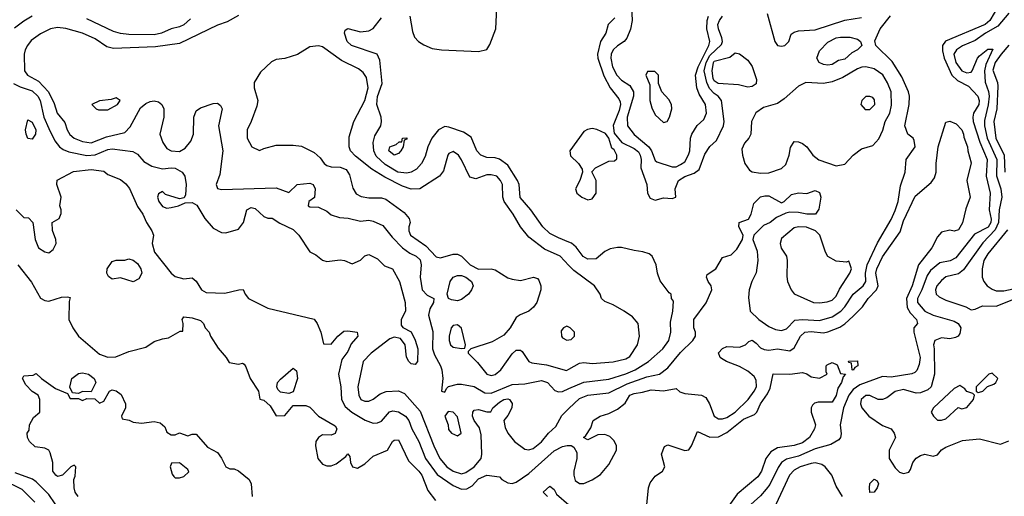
# Model space of a CAD drawing. Header units: inches. Extents: x 2348341 to 2479810, y 460419 to 613669.
# Tile 15 of 256: x 2387391 to 2392068, y 471530 to 473793. Entities that reach past the tile are written whole.
import ezdxf

# ---------------------------------------------------------------- set-up
doc = ezdxf.new("R2010")
doc.units = ezdxf.units.IN
doc.header["$MEASUREMENT"] = 0
doc.layers.add('C3487', color=7, linetype='Continuous')
doc.layers.add('C3497', color=7, linetype='Continuous')

msp = doc.modelspace()

# ---------------------------------------------------------------- linework, layer by layer
at = {"layer": 'C3487', "color": 2}
for points, elevation in [([(2389244.9, 473810), (2389256.8, 473736.8), (2389266, 473710), (2389284.7, 473690), (2389310, 473674), (2389350, 473656.3), (2389394, 473650), (2389570, 473642.8), (2389610, 473652), (2389624.7, 473675.3), (2389652.3, 473750), (2389657.2, 473850)], 98), ([(2387450.8, 473810), (2387410, 473786), (2387367.1, 473752.9)], 94), ([(2388430, 473812.7), (2388377.1, 473782.9), (2388330, 473766.6), (2388150, 473680.7), (2388035.6, 473664.4), (2387837.2, 473657.2), (2387805.1, 473665.1), (2387750, 473702.9), (2387690, 473729.6), (2387610, 473751.5), (2387570, 473756.2), (2387538, 473750), (2387490, 473726), (2387446.1, 473693.9), (2387428.6, 473671.4), (2387416.3, 473650), (2387413, 473630), (2387413.4, 473550), (2387427.3, 473530), (2387480.8, 473500.8), (2387528.5, 473450), (2387555.1, 473395.1), (2387568.8, 473348.8), (2387605.1, 473305.1), (2387616.4, 473270), (2387628.9, 473248.9), (2387650, 473230.5), (2387690, 473214.9), (2387730, 473208.7), (2387803.3, 473236.7), (2387890, 473257.3), (2387916.1, 473283.9), (2387964.9, 473375.1), (2387990, 473395.5), (2388010, 473405.5), (2388030, 473407.7), (2388050, 473404), (2388066.8, 473390), (2388075.5, 473370), (2388075.5, 473330), (2388057.3, 473250), (2388070.6, 473210.6), (2388090, 473181), (2388110.7, 473170.7), (2388150, 473167.7), (2388177.2, 473182.8), (2388203.9, 473216.1), (2388216.2, 473250), (2388217.6, 473330), (2388230, 473360.7), (2388250, 473375.5), (2388310, 473395.5), (2388330, 473396.3), (2388345.2, 473385.2), (2388352.7, 473370), (2388334.8, 473290), (2388355.5, 473170), (2388341.1, 473058.9), (2388324.7, 473010), (2388331.3, 472991.3), (2388350, 472987.3), (2388610, 472994.8), (2388670, 472972), (2388709.3, 473010.7), (2388770, 473017.3), (2388784.7, 473010), (2388794, 472990), (2388790.7, 472949.3), (2388764.7, 472930), (2388762, 472910), (2388770, 472904.7), (2388810, 472902.8), (2388850, 472884), (2388870, 472867.3), (2388910, 472853.4), (2388950.6, 472850.6), (2389010, 472837.3), (2389050, 472840.7), (2389070, 472837.3), (2389116.4, 472816.4), (2389160.5, 472760.5), (2389210.2, 472710.2), (2389244.8, 472684.8), (2389274, 472670), (2389292.7, 472652.7), (2389298.4, 472630), (2389292.7, 472570), (2389303, 472510), (2389325.8, 472485.8), (2389358, 472470), (2389356, 472450), (2389339.9, 472420.1), (2389333, 472390), (2389353.4, 472313.4), (2389352, 472230), (2389361.2, 472201.2), (2389390.6, 472150), (2389396.3, 472130), (2389401, 472090), (2389394, 472030), (2389410, 472024.7), (2389418, 472042), (2389428.7, 472051.3), (2389470, 472062.8), (2389490, 472062.8), (2389550, 472050.8), (2389601.3, 472021.3), (2389630, 472020.4), (2389730, 472060.5), (2389790, 472064.9), (2389870, 472080.5), (2389898.8, 472070), (2389932.4, 472032.4), (2389950, 472025.5), (2389970, 472028.4), (2390000, 472041.5)], 98), ([(2388202.3, 473797.7), (2388170, 473769.5), (2388150, 473759.5), (2388110, 473749.6), (2388064.7, 473730), (2388030, 473722), (2387910, 473723), (2387870, 473727.6), (2387836.6, 473736.6), (2387710, 473797.4)], 94), ([(2390000, 472737.4), (2389950, 472756.9), (2389910, 472778.4), (2389876.2, 472810), (2389818.4, 472890), (2389768.3, 472948.3), (2389762.9, 473010), (2389755.6, 473030), (2389710, 473102), (2389670, 473131.6), (2389650, 473138), (2389610, 473138.9), (2389580.9, 473150), (2389562.4, 473170), (2389535.2, 473235.2), (2389499.7, 473259.7), (2389430, 473283.6), (2389410, 473285.6), (2389380.5, 473270), (2389348.5, 473230), (2389330.4, 473190), (2389316.5, 473143.5), (2389299.5, 473110), (2389276.4, 473083.6), (2389250, 473069.7), (2389230, 473065.1), (2389187, 473070), (2389126.3, 473106.3), (2389085.1, 473145.1), (2389073.3, 473170), (2389069.7, 473210.3), (2389077.7, 473242.3), (2389106, 473290), (2389109.5, 473310), (2389107.3, 473330), (2389087.4, 473390), (2389091, 473429), (2389113.3, 473490), (2389101.5, 473601.5), (2389088.7, 473630), (2388966.6, 473670), (2388947.3, 473690), (2388934, 473730), (2388936.4, 473743.6), (2388950, 473751), (2389010, 473736.3), (2389050, 473740.7), (2389070, 473751), (2389110, 473802.8)], 98), ([(2390000, 472626.5), (2389959, 472670), (2389883.7, 472703.7), (2389810, 472761.2), (2389769.3, 472810), (2389735.1, 472870), (2389691.6, 472930), (2389686, 472950), (2389683.7, 473010), (2389675.1, 473030), (2389657.2, 473050), (2389630, 473057), (2389610, 473056), (2389558, 473038), (2389530, 473046), (2389490, 473128), (2389475.3, 473150), (2389450, 473168), (2389430, 473158), (2389424.7, 473150), (2389404.7, 473075.3), (2389384.7, 473050), (2389292, 472990), (2389250, 472989.3), (2389210, 473002.7), (2389124.9, 473044.9), (2389063.8, 473083.8), (2388986, 473146), (2388962, 473170), (2388955.3, 473190), (2388956.4, 473236.4), (2388979, 473310), (2389031.1, 473408.9), (2389045.6, 473470), (2389038.3, 473518.3), (2389022, 473542), (2389000.1, 473560.1), (2388918.9, 473598.9), (2388830, 473664), (2388810, 473669.2), (2388770, 473664), (2388710, 473628.7), (2388650.8, 473609.2), (2388610, 473604), (2388587.5, 473592.5), (2388535.3, 473544.7), (2388505.4, 473494.6), (2388504.7, 473470), (2388522, 473410), (2388516.9, 473383.1), (2388490.8, 473309.2), (2388471.3, 473270), (2388472, 473230), (2388494, 473190), (2388530, 473172), (2388550, 473182), (2388610, 473198), (2388690, 473198), (2388730, 473192), (2388790, 473162), (2388818, 473138), (2388838, 473110), (2388850, 473101), (2388870, 473094.8), (2388913.7, 473093.7), (2388941.4, 473081.4), (2388957.3, 473057.3), (2388974, 472994), (2388990, 472966.8), (2389013.2, 472953.2), (2389050, 472947.7), (2389110, 472947.3), (2389130, 472940.7), (2389217.1, 472877.1), (2389241, 472850), (2389246, 472830), (2389238.8, 472810), (2389238.8, 472790), (2389247.3, 472770), (2389319.6, 472719.6), (2389370, 472667.7), (2389390, 472663), (2389450, 472680.5), (2389470, 472680.5), (2389490, 472670.7), (2389530.7, 472630), (2389570, 472608.5), (2389630, 472610.4), (2389650, 472606), (2389710, 472567.3), (2389730, 472560.7), (2389770, 472554.8), (2389831.3, 472571.3), (2389850, 472564.7), (2389856.3, 472556.3), (2389866.8, 472530), (2389866.8, 472510), (2389846.8, 472450), (2389832.4, 472427.6), (2389810, 472409.2), (2389768.1, 472391.9), (2389750, 472379), (2389720.7, 472330), (2389690, 472296), (2389635.8, 472264.2), (2389534, 472230), (2389522, 472218), (2389522, 472210), (2389565.7, 472165.7), (2389610, 472110.7), (2389630, 472103.8), (2389650, 472108), (2389676, 472130), (2389730, 472206.8), (2389750, 472224), (2389770, 472224), (2389778.4, 472218.4), (2389810, 472171), (2389823.8, 472163.8), (2389894.2, 472154.2), (2389987.9, 472127.9), (2390000, 472134.5)], 102), ([(2387362, 473490), (2387393.8, 473473.8), (2387450, 473454.9), (2387477, 473430), (2387488.5, 473410), (2387506, 473330), (2387530, 473277.3), (2387558.7, 473218.7), (2387580.5, 473190), (2387596.9, 473176.9), (2387625.2, 473165.3), (2387710, 473148.8), (2387750, 473151.7), (2387810, 473177), (2387830, 473180.3), (2387927.9, 473167.9), (2387950, 473154), (2387980.3, 473120.3), (2388018.2, 473098.2), (2388070, 473084.9), (2388110, 473090.3), (2388130, 473088.4), (2388162.8, 473070), (2388176, 473050), (2388181, 473010), (2388178, 472962), (2388172.7, 472947.3), (2388150, 472942), (2388084, 472964), (2388070, 472978), (2388050, 472966), (2388046, 472950), (2388051.3, 472930), (2388070, 472906), (2388090, 472898.8), (2388110, 472901), (2388146, 472910), (2388176.4, 472923.6), (2388210, 472926), (2388232.8, 472912.8), (2388270.5, 472850), (2388310, 472804), (2388350, 472782.8), (2388370, 472781), (2388430, 472798), (2388454, 472830), (2388469.4, 472890.6), (2388490, 472901), (2388510, 472896), (2388550, 472858), (2388570, 472851), (2388590.7, 472850.7), (2388627.1, 472827.1), (2388690, 472797.3), (2388717.3, 472770), (2388770, 472691.3), (2388797.1, 472677.1), (2388830, 472650.7), (2388850, 472644.9), (2388913.2, 472653.2), (2388934, 472650), (2388970, 472634), (2389010, 472652), (2389030, 472672), (2389050, 472678), (2389090, 472658), (2389124, 472624), (2389162, 472610), (2389194.8, 472550), (2389222, 472450), (2389224, 472410), (2389202.8, 472370), (2389202.8, 472342.8), (2389211.1, 472331.1), (2389250, 472311.3), (2389270, 472272), (2389282.8, 472230), (2389281, 472170), (2389270, 472155.3), (2389250, 472159), (2389239, 472170), (2389229.1, 472190.9), (2389222, 472250), (2389199.3, 472279.3), (2389170, 472285.2), (2389150, 472278), (2389060.7, 472210), (2389022.8, 472170), (2388998, 472050), (2389002, 472010), (2389011.3, 471990), (2389030, 471982), (2389050, 471982), (2389070, 471990.8), (2389103, 472017), (2389131.5, 472028.5), (2389190, 472030.5), (2389219, 472019), (2389294.1, 471934.1), (2389358, 471770), (2389386.7, 471710), (2389420.5, 471670), (2389450.8, 471650), (2389490, 471637.6), (2389510, 471643.1), (2389550, 471670.4), (2389582.4, 471710), (2389586.3, 471730), (2389582.7, 471822.7), (2389574.9, 471854.9), (2389550, 471889.4), (2389542, 471910), (2389542.9, 471930), (2389550, 471939.1), (2389570, 471942.4), (2389610, 471930.7), (2389629.1, 471930.9), (2389639.3, 471950), (2389670, 471977), (2389690, 471990.3), (2389710, 471993.1), (2389717.3, 471990), (2389730.3, 471970.3), (2389728.5, 471950), (2389710, 471913.2), (2389690.7, 471890), (2389697.5, 471857.5), (2389710.4, 471830.4), (2389742, 471790), (2389790, 471754), (2389810, 471750.7), (2389830, 471757.3), (2389870, 471788.2), (2389902.9, 471830), (2389938.3, 471861.7), (2389965.6, 471914.4), (2390000, 471946.8)], 94), ([(2387374, 472890), (2387410, 472854), (2387432.7, 472852.7), (2387454, 472830), (2387464.7, 472750), (2387481, 472710), (2387510, 472691), (2387530, 472686), (2387550, 472702), (2387564, 472730), (2387562, 472750), (2387547.3, 472792.7), (2387546, 472830), (2387578, 472850), (2387587.3, 472872.7), (2387588, 472890), (2387582, 472910), (2387588, 472950), (2387568, 473010), (2387568.7, 473031.3), (2387647.3, 473072.7), (2387730, 473081.6), (2387790, 473074), (2387810, 473058), (2387870, 473034.8), (2387894.6, 473014.6), (2387912.4, 472992.4), (2387950, 472906.8), (2387975.5, 472870), (2387993.4, 472830), (2388018.8, 472790), (2388026.8, 472770), (2388020.5, 472730), (2388030.6, 472690), (2388110.3, 472590.4), (2388130, 472573.4), (2388170, 472563), (2388210, 472566.8), (2388230, 472551.3), (2388254.8, 472510), (2388277.5, 472497.5), (2388366, 472494), (2388431.3, 472511.3), (2388452, 472512), (2388462, 472490), (2388478, 472470), (2388570, 472424), (2388790.6, 472370.6), (2388804.7, 472350), (2388821, 472310), (2388834, 472254), (2388870, 472252), (2388902, 472290), (2388930, 472314), (2388950, 472316.3), (2388994, 472310), (2388998, 472290), (2388966, 472254), (2388950, 472217.2), (2388920.6, 472179.4), (2388905.5, 472110), (2388916.3, 472050), (2388919.3, 471990), (2388936.5, 471956.5), (2388969, 471929), (2389032.5, 471892.5), (2389070, 471878), (2389090, 471879.1), (2389110, 471887.7), (2389148.1, 471931.9), (2389163.3, 471936.7), (2389190, 471930.5), (2389224, 471910), (2389239.3, 471890), (2389253.7, 471850), (2389287, 471790), (2389318.7, 471710), (2389373.5, 471633.5), (2389450, 471582), (2389490, 471563.8), (2389515.1, 471564.9), (2389539.7, 471580.3), (2389570, 471612.7), (2389610, 471630.5), (2389670, 471622), (2389682, 471610), (2389710, 471594.8), (2389730, 471590.8), (2389750, 471597.3), (2389810, 471639.1), (2389930, 471745.5), (2389970, 471767.3), (2389991, 471771), (2390000, 471771.1)], 90), ([(2387382, 472630), (2387447.3, 472547.3), (2387490, 472471), (2387510, 472460.7), (2387530, 472457.3), (2387590, 472476), (2387618, 472478), (2387630, 472474), (2387625.4, 472454.6), (2387624.9, 472370), (2387643, 472330), (2387670.7, 472290), (2387770, 472205.5), (2387810, 472190.4), (2387847.6, 472192.4), (2387910, 472217.3), (2387990, 472238), (2388030, 472264.7), (2388070, 472278), (2388098, 472282), (2388154, 472314), (2388166, 472314), (2388168, 472350), (2388162, 472370), (2388170, 472382), (2388210, 472378), (2388250, 472364.7), (2388264.7, 472350), (2388272, 472330), (2388291.3, 472310), (2388298, 472290), (2388334, 472234), (2388372, 472190), (2388385.4, 472165.4), (2388430, 472158), (2388450, 472162), (2388456.9, 472156.9), (2388465.4, 472145.4), (2388486, 472090), (2388526, 472030), (2388532, 471992), (2388550, 471986.8), (2388580.5, 471960.5), (2388610, 471912), (2388650, 471914), (2388690, 471962), (2388750, 471962), (2388770, 471954), (2388811.1, 471911.1), (2388890, 471864.7), (2388897.3, 471850), (2388890, 471828.7), (2388870, 471821.2), (2388830, 471822), (2388810.9, 471809.1), (2388798, 471790), (2388796, 471770), (2388807.7, 471710), (2388830, 471682.8), (2388850, 471674.8), (2388870, 471674.8), (2388895.1, 471684.9), (2388940.4, 471719.6), (2388950, 471732), (2388959.6, 471719.6), (2388962, 471690), (2388972, 471670), (2388995.5, 471664.5), (2389030, 471684.7), (2389070, 471721), (2389138, 471750), (2389162, 471790), (2389170, 471796), (2389190, 471798), (2389238, 471698), (2389287.7, 471650), (2389301.6, 471630), (2389330, 471558), (2389366, 471510)], 86), ([(2390000, 472333), (2389990, 472338), (2389974, 472330), (2389963.6, 472316.4), (2389964.7, 472290), (2389970, 472282), (2389990, 472272), (2390000, 472273)], 106), ([(2387669.5, 471529.5), (2387655.3, 471550), (2387649, 471570), (2387648, 471610), (2387654.6, 471625.4), (2387658, 471670), (2387650, 471678), (2387634, 471670), (2387594, 471630), (2387570, 471624), (2387562, 471630), (2387549, 471650), (2387548.7, 471690), (2387536.4, 471736.4), (2387528.7, 471748.7), (2387510, 471758), (2387464.7, 471764.7), (2387438, 471790), (2387428, 471810), (2387426, 471830), (2387436.4, 471843.6), (2387438, 471870), (2387456.4, 471903.6), (2387486, 471930), (2387486, 471990), (2387478, 472010), (2387450, 472028), (2387420.2, 472060.2), (2387404, 472090), (2387410, 472102), (2387455.3, 472104.7), (2387470, 472114), (2387494, 472090), (2387561.4, 472041.4), (2387618, 472018), (2387630, 471994), (2387670, 471994), (2387690, 471984.7), (2387710, 471994), (2387747.3, 471992.7), (2387770, 471972), (2387790, 471982), (2387818, 472030), (2387830, 472036), (2387850, 472031.3), (2387873.7, 472013.7), (2387894, 471970), (2387894, 471950), (2387874, 471910), (2387878, 471898), (2387911.6, 471891.6), (2387930, 471882), (2387970, 471878), (2388030, 471886), (2388058.8, 471878.8), (2388079.8, 471859.8), (2388090, 471834), (2388110, 471822), (2388130, 471822), (2388150, 471832), (2388190, 471818), (2388210, 471824.7), (2388230, 471824.7), (2388283.5, 471763.5), (2388330, 471738), (2388350, 471711.3), (2388370.7, 471670.7), (2388390, 471661), (2388410, 471660.7), (2388430, 471650.7), (2388481, 471610), (2388490.7, 471590), (2388494.8, 471530)], 82), ([(2387462.8, 471502.8), (2387402.4, 471562.4), (2387310, 471607.8)], 90), ([(2387589.6, 471450), (2387530, 471539.3), (2387470, 471599.3), (2387451.5, 471611.5), (2387370, 471641.3)], 86), ([(2389898, 471530), (2389878, 471550), (2389910, 471578), (2389930, 471562), (2389941.1, 471541.1), (2390000, 471489.8)], 86)]:
    msp.add_lwpolyline(points, dxfattribs=dict(at, elevation=elevation))
for points, elevation in [([(2387850, 473422), (2387826, 473414), (2387770, 473408), (2387734, 473390), (2387754, 473370), (2387765.4, 473365.4), (2387810, 473366), (2387855.3, 473390), (2387868, 473410)], 102), ([(2387450, 473226), (2387429.5, 473229.5), (2387421.2, 473250), (2387419.3, 473270), (2387430, 473318), (2387450, 473306), (2387467.3, 473270), (2387466.8, 473250)], 90), ([(2389170, 473149.3), (2389144, 473170), (2389148.7, 473190), (2389179, 473201), (2389194, 473214), (2389206, 473214), (2389210, 473231.3), (2389230, 473232), (2389230, 473226), (2389218, 473222), (2389212, 473190), (2389202, 473170), (2389190, 473158)], 94), ([(2387930, 472548), (2387870, 472568), (2387830, 472562), (2387813.6, 472573.6), (2387805.2, 472590), (2387806, 472610), (2387830, 472644.7), (2387850, 472651.3), (2387890, 472652), (2387910, 472658), (2387930, 472651), (2387950, 472636), (2387966, 472610), (2387970.9, 472589.1), (2387956.9, 472563.1)], 86), ([(2389470, 472458.4), (2389442.9, 472462.9), (2389428.7, 472470), (2389421.2, 472490), (2389435.1, 472550), (2389450, 472570.8), (2389470, 472579.1), (2389490, 472579.3), (2389510, 472570.4), (2389537.1, 472550), (2389544.4, 472530), (2389537.6, 472510), (2389522.4, 472490), (2389490, 472464.2)], 98), ([(2389470, 472344), (2389450, 472342), (2389441, 472330), (2389431, 472290), (2389431.3, 472270), (2389438, 472250), (2389450, 472238), (2389490, 472232), (2389506, 472234), (2389508, 472250), (2389490, 472328)], 102), ([(2387730, 472026), (2387690, 472028), (2387670, 472018), (2387642, 472022), (2387628.4, 472048.4), (2387639, 472090), (2387670, 472113.4), (2387690, 472116.3), (2387718, 472110), (2387744.7, 472090), (2387752, 472070)], 82), ([(2388670, 472018), (2388630, 472024), (2388617.2, 472037.2), (2388613.2, 472050), (2388616, 472070), (2388630, 472086.8), (2388690, 472138), (2388705.4, 472125.4), (2388710.7, 472090), (2388690, 472026)], 86), ([(2389427.1, 471932.9), (2389411.3, 471910), (2389426.8, 471870), (2389427.5, 471847.5), (2389442, 471830), (2389470, 471818), (2389488, 471830), (2389470, 471908), (2389450, 471929)], 98), ([(2388150, 471688.7), (2388112, 471688), (2388106, 471670), (2388115.3, 471635.3), (2388123.5, 471623.5), (2388130, 471618), (2388150, 471618), (2388170, 471624.7), (2388194, 471646), (2388190, 471658)], 82)]:
    msp.add_lwpolyline(points, close=True, dxfattribs=dict(at, elevation=elevation))
at = {"layer": 'C3497', "color": 2}
for points, elevation in [([(2390296.7, 473856.7), (2390300.4, 473790), (2390292.1, 473747.9), (2390274.6, 473705.4), (2390262, 473690), (2390230, 473669.5), (2390210.5, 473650), (2390201.3, 473630), (2390198.7, 473610), (2390207.4, 473570), (2390227.2, 473530), (2390250, 473505.5), (2390290, 473480.5), (2390307.2, 473450), (2390306.3, 473430), (2390276.9, 473330), (2390278, 473290), (2390310, 473248.7), (2390379.3, 473190), (2390393, 473170), (2390410, 473124.7), (2390418, 473118), (2390490, 473094.8), (2390510, 473094.8), (2390530, 473104.9), (2390550, 473118.8), (2390567.9, 473152.1), (2390573.6, 473170), (2390576.9, 473230), (2390583.6, 473250), (2390609.8, 473290.2), (2390640.5, 473319.5), (2390653.6, 473350), (2390649.5, 473390), (2390619.4, 473439.4), (2390607.6, 473470), (2390601.6, 473530), (2390614.6, 473570), (2390664.8, 473670), (2390669.6, 473689.6), (2390655.6, 473750), (2390656.8, 473790), (2390663.1, 473810)], 102), ([(2392040.5, 473859.5), (2391998.7, 473790), (2391977.1, 473770), (2391789, 473691), (2391774.4, 473670), (2391773.8, 473646.2), (2391782.7, 473610), (2391819.6, 473530), (2391845.1, 473505.1), (2391897.5, 473477.5), (2391941.6, 473430), (2391948.5, 473410), (2391947, 473390), (2391922.4, 473350), (2391918, 473330), (2391920.2, 473310), (2391951.7, 473211.7), (2391986, 473130), (2391982.7, 473050), (2392001.1, 472970), (2391996.5, 472890), (2392005.8, 472845.8), (2392003.6, 472830), (2391991.3, 472808.7), (2391925.8, 472774.2), (2391837.5, 472662.5), (2391811.7, 472648.3), (2391761.8, 472638.2), (2391718.2, 472601.8), (2391701.8, 472578.2), (2391676.9, 472510), (2391655.8, 472470), (2391656.4, 472450), (2391690.7, 472410), (2391730.8, 472390), (2391830, 472361.5), (2391848.4, 472350), (2391860.9, 472330), (2391856.9, 472303.1), (2391849, 472291), (2391836.1, 472283.9), (2391810, 472278.7), (2391770, 472282), (2391738, 472270), (2391731, 472250), (2391734.8, 472230), (2391736.4, 472110), (2391720.4, 472050), (2391704.8, 472035.2), (2391670, 472021.6), (2391650, 472019.6), (2391590, 472037.4), (2391550, 472027.8), (2391510, 471997.6), (2391490, 471989.6), (2391469.7, 471989.6), (2391430, 472009.4), (2391410, 472009.3), (2391388, 471990), (2391384.9, 471970), (2391390.7, 471950), (2391424.9, 471910), (2391490, 471866.8), (2391530, 471851), (2391544.7, 471830), (2391551.1, 471808.9), (2391521, 471750), (2391521, 471710), (2391550, 471664.7), (2391570, 471644.7), (2391590, 471638), (2391614.6, 471645.4), (2391623.1, 471656.9), (2391634, 471690), (2391649.5, 471710.5), (2391670, 471724), (2391690, 471730.6), (2391730, 471720.7), (2391750, 471726.8), (2391769.7, 471750.4), (2391790, 471764), (2391870, 471794.8), (2391950, 471802.8), (2392050, 471777.3), (2392090, 471794)], 94), ([(2390000, 471946.8), (2390050, 471994), (2390090, 472010.3), (2390190, 472021.3), (2390276, 472064), (2390370, 472097.4), (2390430, 472110.5), (2390470, 472140.5), (2390530, 472213), (2390589.3, 472270), (2390601.2, 472290), (2390601.2, 472310), (2390593.2, 472330), (2390592.7, 472370), (2390651.8, 472448.2), (2390679.5, 472510), (2390676, 472530), (2390661.2, 472550), (2390654, 472570), (2390656.4, 472583.6), (2390697.2, 472610), (2390730, 472664.7), (2390770, 472676.3), (2390797, 472703), (2390824.5, 472750), (2390827, 472770), (2390806.6, 472810), (2390809.3, 472830), (2390853.6, 472846.4), (2390865.1, 472870), (2390878.9, 472921.1), (2390910, 472952.4), (2390930, 472957.6), (2390950, 472956.4), (2391010, 472924), (2391022, 472930), (2391056.5, 472963.5), (2391090, 472970.7), (2391130, 472967.3), (2391170, 472982), (2391190, 472972), (2391196, 472950), (2391187.1, 472892.9), (2391172, 472870), (2391130, 472869.6), (2391090, 472878.4), (2391050, 472879.5), (2391030, 472875.1), (2390986.3, 472853.7), (2390956, 472830), (2390924.1, 472815.9), (2390878.8, 472770), (2390874, 472750), (2390893.9, 472693.9), (2390897.4, 472650), (2390888.8, 472591.2), (2390868.4, 472550), (2390855.5, 472510), (2390853.7, 472473.7), (2390861, 472410), (2390902, 472370), (2390950, 472337.1), (2390982, 472322), (2391010, 472317.1), (2391034, 472326), (2391073.1, 472366.9), (2391109.6, 472370.4), (2391190, 472364.2), (2391250, 472382.6), (2391291.4, 472408.6), (2391311.2, 472430), (2391349.6, 472490), (2391397.6, 472530), (2391409.7, 472550), (2391408.7, 472590), (2391416, 472630), (2391465.5, 472734.5), (2391530, 472844), (2391550, 472886.8), (2391564.7, 472930), (2391575.8, 473004.2), (2391597, 473070), (2391602, 473130), (2391644, 473190), (2391640.2, 473220.2), (2391635.3, 473230), (2391609.2, 473250), (2391595.1, 473290), (2391616.2, 473390), (2391617.6, 473430), (2391613.3, 473450), (2391581.5, 473521.4), (2391534.9, 473594.9), (2391457.2, 473670), (2391453.6, 473693.6), (2391478, 473750), (2391528.3, 473811.7)], 94), ([(2390218, 473802), (2390186.8, 473770), (2390174.8, 473730), (2390150.4, 473689.6), (2390135.3, 473630), (2390137, 473610), (2390166.4, 473526.4), (2390196.4, 473470), (2390237.5, 473417.5), (2390242.9, 473402.9), (2390244.6, 473390), (2390238.6, 473361.4), (2390210.8, 473290.8), (2390214.8, 473254.8), (2390250.6, 473210.6), (2390310, 473182.4), (2390330, 473165.5), (2390338.9, 473150), (2390342.6, 473130), (2390341.3, 473090), (2390370.6, 473010), (2390374, 472970), (2390386.2, 472946.2), (2390410, 472936.3), (2390450, 472947.7), (2390490, 472944), (2390508, 472950), (2390504.5, 472990), (2390520.5, 473030), (2390550, 473049.1), (2390595.6, 473064.4), (2390618, 473082), (2390644.8, 473155.3), (2390669.6, 473190.4), (2390700.7, 473219.3), (2390734, 473290), (2390738, 473310), (2390724.5, 473410), (2390709.4, 473430), (2390690, 473442.4), (2390667.3, 473467.3), (2390655.3, 473495.3), (2390642.7, 473550), (2390651.9, 473590), (2390670, 473623.9), (2390724.9, 473675.1), (2390729.7, 473690), (2390727, 473707), (2390709.7, 473750), (2390708, 473770), (2390714.5, 473790), (2390730, 473810.4)], 98), ([(2390942, 473822), (2390978.8, 473690), (2390990, 473671.3), (2391010, 473666.8), (2391026, 473670), (2391044, 473690), (2391056, 473724), (2391070, 473734), (2391090, 473740.5), (2391170, 473744.4), (2391310, 473790.4), (2391390, 473803)], 98), ([(2392090, 473823.6), (2392037.6, 473762.4), (2391978.7, 473730), (2391930, 473694), (2391870, 473669.6), (2391840.5, 473650), (2391828.9, 473630), (2391837.4, 473590), (2391866.4, 473550), (2391890, 473540.3), (2391910, 473543.8), (2391916.2, 473550), (2391940.5, 473610), (2391950, 473622.4), (2391990, 473652.7), (2392013.4, 473653.4), (2391980.2, 473579.8), (2391974, 473550), (2391976.7, 473496.7), (2391992.6, 473452.6), (2391995.6, 473430), (2391991.7, 473388.3), (2391974.4, 473314.4), (2391974.7, 473290), (2391986.2, 473230), (2392032.1, 473130), (2392031.2, 473051.2), (2392051.3, 472990), (2392056.1, 472950), (2392044.2, 472890), (2392041.1, 472830), (2392024.1, 472795.9), (2391966, 472734), (2391874.6, 472605.4), (2391850, 472586.6), (2391790, 472571.8), (2391770, 472555.1), (2391748.4, 472530), (2391741.6, 472510), (2391744.9, 472490), (2391758, 472478), (2391790, 472461.3), (2391884.7, 472430), (2391910, 472416), (2391930, 472418.8), (2391965.1, 472434.9), (2392030, 472432.4), (2392130, 472472.6)], 98), ([(2392090, 473672.4), (2392052.6, 473630), (2392024.2, 473590), (2392014, 473554), (2392035.1, 473495.1), (2392037, 473477), (2392032, 473370), (2392019, 473310), (2392027.9, 473230), (2392067.1, 473150), (2392071.4, 473070)], 102), ([(2390000, 471771.1), (2390011.3, 471771.3), (2390023.6, 471763.6), (2390038, 471738), (2390038, 471710), (2390022.8, 471650), (2390022.8, 471630), (2390030, 471604.7), (2390050, 471591), (2390070, 471590.8), (2390110, 471607.7), (2390150, 471634), (2390190, 471680.7), (2390226, 471750), (2390226, 471770), (2390214.2, 471794.2), (2390194.5, 471814.5), (2390170, 471824), (2390138, 471822), (2390090, 471798), (2390068.7, 471810), (2390080.4, 471819.6), (2390104, 471856), (2390115.3, 471890), (2390148, 471910), (2390190, 471924), (2390230, 471944), (2390267.2, 471972.8), (2390289.4, 472010), (2390310, 472018.4), (2390350, 472024), (2390390, 472036.4), (2390450, 472030.4), (2390510, 472042), (2390526.4, 472026.4), (2390550, 472018), (2390630, 472010.6), (2390650, 471998.8), (2390668.5, 471968.5), (2390690, 471911), (2390710, 471898), (2390730, 471898.4), (2390750, 471904.9), (2390790, 471930.4), (2390850.7, 471989.3), (2390880.5, 472030), (2390891.1, 472050), (2390890, 472082), (2390879.5, 472099.5), (2390850, 472125.1), (2390810, 472147), (2390748, 472170), (2390724.7, 472184.7), (2390718, 472190), (2390710, 472212), (2390730, 472232), (2390750, 472242), (2390810, 472238), (2390838, 472250), (2390854.6, 472265.4), (2390870, 472272), (2390890, 472258), (2390910, 472234.8), (2390926.7, 472226.7), (2390950, 472223.8), (2390990, 472230.6), (2391050, 472221), (2391070, 472234.8), (2391100.7, 472290), (2391121.2, 472310), (2391150, 472313.4), (2391210, 472306.4), (2391230, 472310.4), (2391286.7, 472333.3), (2391311.1, 472348.9), (2391350, 472385.5), (2391395.1, 472430), (2391420.9, 472470), (2391461.6, 472510), (2391468.2, 472530), (2391458, 472590), (2391463, 472610), (2391490, 472667.3), (2391573.4, 472786.6), (2391590, 472838.8), (2391645.4, 472954.6), (2391720.1, 473019.9), (2391736.9, 473043.1), (2391745.1, 473070), (2391744.5, 473110), (2391753.6, 473190), (2391790, 473306), (2391810, 473310.7), (2391839, 473299), (2391866, 473270), (2391874.8, 473250), (2391876, 473236), (2391894, 473190), (2391894.8, 473170), (2391910, 473114), (2391890.7, 473030), (2391906, 472950), (2391885.2, 472894.8), (2391870, 472828), (2391850, 472795.3), (2391830, 472789), (2391810, 472793.2), (2391770, 472784), (2391750, 472762), (2391724, 472710), (2391660.4, 472630), (2391630.3, 472530), (2391603.1, 472470), (2391606.1, 472426.1), (2391620.8, 472400.8), (2391650.7, 472370), (2391656, 472350), (2391639.1, 472330), (2391637.6, 472310), (2391668.7, 472190), (2391663.7, 472156.3), (2391652.5, 472127.5), (2391642.5, 472117.5), (2391628.1, 472111.9), (2391530, 472096), (2391490, 472099), (2391381.3, 472058.7), (2391350, 472038), (2391329, 472010), (2391303.6, 471950), (2391288.4, 471870), (2391293.7, 471826.3), (2391290.8, 471810), (2391281.4, 471798.6), (2391243.4, 471776.6), (2391170, 471755.1), (2391090, 471721), (2391032.9, 471707.1), (2391010.5, 471690), (2390993.7, 471666.3), (2390953.8, 471586.2), (2390936.7, 471563.3), (2390910, 471532.7), (2390850, 471479.3)], 90), ([(2392083.9, 472796.1), (2391990, 472682), (2391970.4, 472650), (2391962.4, 472610), (2391963, 472570), (2391970.6, 472550), (2391986.8, 472530), (2392010, 472513), (2392030, 472506.4), (2392066.6, 472506.6), (2392110, 472515.6)], 102), ([(2390000, 472041.5), (2390070, 472072.2), (2390190, 472087), (2390270, 472111.7), (2390315.1, 472130), (2390378, 472170), (2390446, 472230), (2390474.5, 472270), (2390483.7, 472310), (2390483.2, 472356.8), (2390494, 472410), (2390496.4, 472456.4), (2390488, 472470), (2390486, 472490), (2390476.4, 472496.4), (2390433.2, 472553.2), (2390421.2, 472590), (2390415.1, 472630), (2390396, 472670), (2390381.2, 472681.2), (2390351.7, 472691.7), (2390310, 472697), (2390250, 472712.3), (2390230, 472712.3), (2390195.2, 472704.8), (2390170, 472693.2), (2390130, 472658), (2390090, 472656.2), (2390068.4, 472668.4), (2390033.9, 472713.9), (2390012.5, 472732.5), (2390000, 472737.4)], 98), ([(2390000, 472134.5), (2390050, 472162), (2390070, 472164.9), (2390110, 472160.5), (2390210, 472168.2), (2390270, 472183), (2390290, 472194.8), (2390326, 472250), (2390336, 472290), (2390329, 472350), (2390302.7, 472382.7), (2390262, 472410), (2390210, 472439), (2390170, 472455.3), (2390155.3, 472470), (2390148.7, 472490), (2390122, 472530), (2390022.6, 472602.6), (2390000, 472626.5)], 102), ([(2390000, 472273), (2390010, 472274), (2390026, 472290), (2390026, 472310), (2390006, 472330), (2390000, 472333)], 106), ([(2390369.6, 471490.4), (2390377.7, 471570), (2390386.1, 471593.9), (2390410, 471625.5), (2390444, 471650), (2390455.1, 471670), (2390439, 471730), (2390453.2, 471766.8), (2390470, 471774.8), (2390550, 471747.7), (2390569.3, 471750.7), (2390582.7, 471770), (2390610, 471838), (2390670, 471810.4), (2390710, 471812.2), (2390750, 471832.4), (2390830, 471897.1), (2390880.9, 471919.1), (2390892.7, 471930), (2390909.5, 471970), (2390943.9, 472016.1), (2390955.6, 472044.4), (2390970, 472111), (2391049.5, 472110.5), (2391110, 472118), (2391130, 472112), (2391150, 472098), (2391190, 472091), (2391226, 472110), (2391222, 472122), (2391222, 472150), (2391226, 472154), (2391250, 472166), (2391274.8, 472154.8), (2391290, 472114), (2391314, 472110), (2391302, 472098), (2391294.8, 472070), (2391276.8, 472043.2), (2391270, 472008.7), (2391250, 471977.2), (2391183.5, 471976.5), (2391167.1, 471972.9), (2391156.9, 471963.1), (2391151.3, 471950), (2391151, 471930), (2391170.6, 471870), (2391166.8, 471850), (2391142, 471810), (2391110, 471784.2), (2391070, 471771.8), (2390990, 471760.5), (2390959, 471741), (2390934.9, 471710), (2390914.4, 471650), (2390897.8, 471622.2), (2390798.9, 471541.1), (2390707.4, 471412.6)], 86), ([(2391299, 471530), (2391270, 471578), (2391249.2, 471630), (2391217.2, 471670), (2391201.2, 471681.2), (2391170, 471689.6), (2391150, 471686), (2391098.8, 471670), (2391070, 471653.6), (2391048.4, 471630), (2390973.4, 471470)], 94)]:
    msp.add_lwpolyline(points, dxfattribs=dict(at, elevation=elevation))
for points, elevation in [([(2391230, 473577.2), (2391210, 473581.2), (2391188.7, 473590), (2391177.2, 473610), (2391190, 473644.7), (2391230, 473686.8), (2391270, 473707.3), (2391290.5, 473710.5), (2391334, 473710), (2391370, 473701), (2391384.7, 473690), (2391391.3, 473670), (2391371.3, 473650), (2391344.5, 473635.5), (2391310, 473606.6), (2391280.5, 473599.5), (2391250, 473581.2)], 94), ([(2390850, 473473.2), (2390804.7, 473484.7), (2390709.3, 473490), (2390690, 473502.9), (2390685.7, 473514.3), (2390679.7, 473550), (2390686.2, 473590), (2390690, 473597.1), (2390764.1, 473615.9), (2390790, 473636), (2390810, 473631.3), (2390850, 473601), (2390870, 473571.3), (2390891, 473510), (2390890, 473489.2), (2390870, 473476)], 94), ([(2391410, 473569.6), (2391392.1, 473567.9), (2391370, 473559.6), (2391301.8, 473518.2), (2391250, 473498), (2391210, 473489.7), (2391125.5, 473494.5), (2391090, 473478), (2391022, 473418), (2390990, 473396), (2390924.1, 473375.9), (2390888.5, 473351.5), (2390866.8, 473310), (2390864, 473250), (2390854.8, 473230), (2390833.7, 473206.3), (2390822, 473178), (2390824, 473150), (2390834.8, 473110), (2390858, 473078), (2390870, 473071), (2390910, 473064), (2390950, 473066.8), (2391010, 473086), (2391030, 473106), (2391046, 473150), (2391052.9, 473187.1), (2391070, 473214.8), (2391090, 473214), (2391110, 473206), (2391130.8, 473190), (2391158.8, 473150), (2391187.2, 473127.2), (2391270, 473099.1), (2391310, 473107.3), (2391350, 473150.7), (2391390, 473180.7), (2391444, 473196), (2391472.1, 473227.9), (2391491.8, 473268.2), (2391502.9, 473310), (2391524.2, 473350), (2391532.7, 473387.3), (2391531.1, 473451.1), (2391513.4, 473493.4), (2391490.8, 473530.8), (2391450, 473559.7)], 98), ([(2390407.3, 473547.3), (2390372.7, 473547.3), (2390364.7, 473530), (2390383.6, 473483.6), (2390384, 473410), (2390394.4, 473374.4), (2390410, 473342), (2390450, 473304.7), (2390466, 473310), (2390478, 473330), (2390488.7, 473370), (2390488, 473390), (2390474.6, 473414.6), (2390442, 473450), (2390426, 473490), (2390426, 473530)], 106), ([(2391430, 473429), (2391410, 473428.7), (2391391.3, 473410), (2391386, 473390), (2391406.4, 473366.4), (2391430, 473366.8), (2391452.7, 473390), (2391452.1, 473412.1), (2391444, 473424)], 102), ([(2390110, 473276), (2390087.5, 473272.5), (2390070, 473262), (2390004.7, 473170), (2390007.5, 473147.5), (2390044.7, 473110), (2390063.6, 473083.6), (2390064.7, 473070), (2390051.3, 473030), (2390031.3, 472990), (2390038, 472970), (2390062, 472950), (2390090, 472938), (2390110, 472942), (2390128.7, 472970), (2390128.7, 473030), (2390108.4, 473071.6), (2390126, 473090), (2390190, 473122), (2390216.4, 473123.6), (2390227.3, 473132.7), (2390228, 473150), (2390215.3, 473175.3), (2390204, 473184), (2390189, 473230), (2390173.2, 473253.2), (2390132.3, 473272.3)], 98), ([(2391090.4, 472809.6), (2391070, 472804.5), (2391010, 472755.1), (2391003, 472730), (2391008.4, 472708.4), (2391034, 472670), (2391037.3, 472650), (2391034.4, 472574.4), (2391038.8, 472550), (2391056, 472510), (2391070, 472491.3), (2391162, 472450), (2391190, 472448.2), (2391226.8, 472453.2), (2391250, 472462), (2391270, 472481), (2391285.6, 472514.4), (2391334, 472590), (2391342, 472610), (2391334.6, 472634.6), (2391330, 472646), (2391318, 472642), (2391270, 472646), (2391230, 472669.3), (2391218.4, 472690), (2391192, 472770), (2391171.3, 472791.3), (2391127.9, 472807.9)], 98), ([(2391350, 472128.7), (2391346, 472130), (2391342, 472162), (2391330, 472166), (2391328.4, 472171.6), (2391370, 472174), (2391372, 472150), (2391358, 472142)], 86), ([(2392010, 472115.3), (2391994, 472110), (2391934, 472050), (2391934, 472030), (2391943.6, 472023.6), (2391950, 472024.7), (2391966, 472030), (2391988, 472052), (2392018, 472062), (2392028, 472070), (2392038, 472090)], 98), ([(2391856.4, 472056.4), (2391830, 472042), (2391731.3, 471950), (2391721, 471930), (2391731.3, 471910), (2391750, 471891.3), (2391770, 471891.3), (2391790, 471898), (2391848.4, 471951.6), (2391866, 471946), (2391890, 471951.3), (2391922, 471990), (2391926, 472010), (2391918, 472018), (2391890, 472028), (2391880.4, 472040.4)], 98), ([(2391430, 471548.7), (2391427, 471570), (2391430, 471591.3), (2391450, 471610.8), (2391463.6, 471603.6), (2391470.7, 471590), (2391464.7, 471570), (2391450, 471549.2)], 90)]:
    msp.add_lwpolyline(points, close=True, dxfattribs=dict(at, elevation=elevation))

doc.saveas('drawing.dxf')
